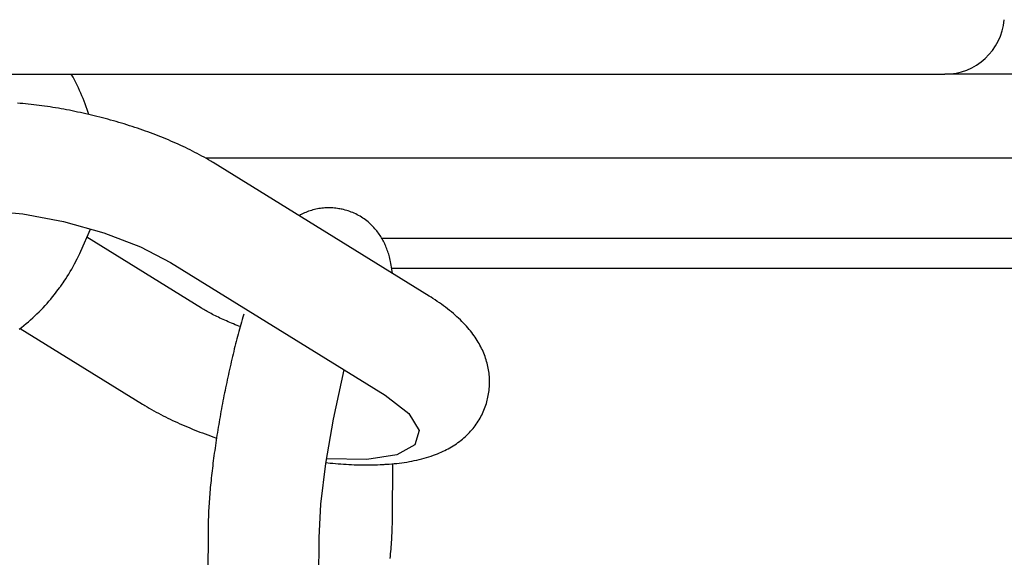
# Model space of a CAD drawing. Extents: x -169 to 6736, y -208 to 3022.
# Tile 177 of 256: x 1709.767 to 1710.797, y 420.083 to 420.645. Entities that reach past the tile are written whole.
import ezdxf

# ---------------------------------------------------------------- set-up
doc = ezdxf.new("R2010")
doc.units = 0
doc.header["$MEASUREMENT"] = 0
doc.layers.add('SPILL-BUCKET', color=1, linetype='CONTINUOUS')

msp = doc.modelspace()

# ---------------------------------------------------------------- linework, layer by layer
at = {"layer": 'SPILL-BUCKET', "linetype": 'Continuous'}
for p, q in [((1709.04863, 420.58812), (1710.73454, 420.58812)), ((1710.74051, 420.58812), (1710.73454, 420.58812)), ((1710.75842, 420.58812), (1710.74051, 420.58812)), ((1710.7882, 420.58812), (1710.75842, 420.58812)), ((1710.82976, 420.58812), (1710.7882, 420.58812))]:
    msp.add_line(p, q, dxfattribs=at)
at = {"layer": 'SPILL-BUCKET', "color": 1, "linetype": 'Continuous'}
for p, q in [((1709.82274, 420.58486), (1709.82091, 420.58813)), ((1709.8242, 420.58216), (1709.82274, 420.58486)), ((1709.82561, 420.57943), (1709.8242, 420.58216)), ((1709.82699, 420.57669), (1709.82561, 420.57943)), ((1709.82832, 420.57393), (1709.82699, 420.57669)), ((1709.82961, 420.57115), (1709.82832, 420.57393)), ((1709.83087, 420.56835), (1709.82961, 420.57115)), ((1709.83208, 420.56554), (1709.83087, 420.56835)), ((1709.83325, 420.56271), (1709.83208, 420.56554)), ((1709.83437, 420.55987), (1709.83325, 420.56271)), ((1709.83546, 420.55701), (1709.83437, 420.55987)), ((1709.76754, 420.5576), (1709.76474, 420.55783)), ((1709.77035, 420.55735), (1709.76754, 420.5576)), ((1709.77317, 420.55708), (1709.77035, 420.55735)), ((1709.77599, 420.55679), (1709.77317, 420.55708)), ((1709.77882, 420.55648), (1709.77599, 420.55679)), ((1709.78166, 420.55615), (1709.77882, 420.55648)), ((1709.7845, 420.55581), (1709.78166, 420.55615)), ((1709.78735, 420.55545), (1709.7845, 420.55581)), ((1709.7902, 420.55506), (1709.78735, 420.55545)), ((1709.79306, 420.55467), (1709.7902, 420.55506)), ((1709.79593, 420.55425), (1709.79306, 420.55467)), ((1709.79879, 420.55382), (1709.79593, 420.55425)), ((1709.80166, 420.55337), (1709.79879, 420.55382)), ((1709.80454, 420.5529), (1709.80166, 420.55337)), ((1709.80742, 420.55241), (1709.80454, 420.5529)), ((1709.8103, 420.55191), (1709.80742, 420.55241)), ((1709.81318, 420.5514), (1709.8103, 420.55191)), ((1709.81607, 420.55086), (1709.81318, 420.5514)), ((1709.81895, 420.55031), (1709.81607, 420.55086)), ((1709.82184, 420.54974), (1709.81895, 420.55031)), ((1709.82472, 420.54916), (1709.82184, 420.54974)), ((1709.82761, 420.54856), (1709.82472, 420.54916)), ((1709.8305, 420.54794), (1709.82761, 420.54856)), ((1709.83338, 420.54731), (1709.8305, 420.54794)), ((1709.8365, 420.55414), (1709.83546, 420.55701)), ((1709.8375, 420.55125), (1709.8365, 420.55414)), ((1709.8392, 420.54599), (1709.8375, 420.55125)), ((1709.83627, 420.54666), (1709.83338, 420.54731)), ((1709.83915, 420.546), (1709.83627, 420.54666)), ((1709.84203, 420.54532), (1709.83915, 420.546)), ((1709.84491, 420.54463), (1709.84203, 420.54532)), ((1709.84778, 420.54392), (1709.84491, 420.54463)), ((1709.85065, 420.54319), (1709.84778, 420.54392)), ((1709.85352, 420.54245), (1709.85065, 420.54319)), ((1709.85638, 420.5417), (1709.85352, 420.54245)), ((1709.85924, 420.54093), (1709.85638, 420.5417)), ((1709.86209, 420.54015), (1709.85924, 420.54093)), ((1709.86493, 420.53934), (1709.86209, 420.54015)), ((1709.86777, 420.53853), (1709.86493, 420.53934)), ((1709.8706, 420.53771), (1709.86777, 420.53853)), ((1709.87342, 420.53686), (1709.8706, 420.53771)), ((1709.87624, 420.53601), (1709.87342, 420.53686)), ((1709.87905, 420.53514), (1709.87624, 420.53601)), ((1709.88184, 420.53425), (1709.87905, 420.53514)), ((1709.88463, 420.53336), (1709.88184, 420.53425)), ((1709.88741, 420.53244), (1709.88463, 420.53336)), ((1709.89018, 420.53152), (1709.88741, 420.53244)), ((1709.89294, 420.53057), (1709.89018, 420.53152)), ((1709.89568, 420.52962), (1709.89294, 420.53057)), ((1709.89842, 420.52865), (1709.89568, 420.52962)), ((1709.90114, 420.52767), (1709.89842, 420.52865)), ((1709.90386, 420.52668), (1709.90114, 420.52767)), ((1709.90656, 420.52567), (1709.90386, 420.52668)), ((1709.90925, 420.52465), (1709.90656, 420.52567)), ((1709.91192, 420.52361), (1709.90925, 420.52465)), ((1709.91458, 420.52256), (1709.91192, 420.52361)), ((1709.91722, 420.5215), (1709.91458, 420.52256)), ((1709.91986, 420.52042), (1709.91722, 420.5215)), ((1709.92248, 420.51933), (1709.91986, 420.52042)), ((1709.92508, 420.51822), (1709.92248, 420.51933)), ((1709.92767, 420.51711), (1709.92508, 420.51822)), ((1709.93025, 420.51597), (1709.92767, 420.51711)), ((1709.9328, 420.51482), (1709.93025, 420.51597)), ((1709.93535, 420.51366), (1709.9328, 420.51482)), ((1709.93787, 420.51248), (1709.93535, 420.51366)), ((1709.94039, 420.51128), (1709.93787, 420.51248)), ((1709.94288, 420.51008), (1709.94039, 420.51128)), ((1709.94537, 420.50885), (1709.94288, 420.51008)), ((1709.94783, 420.50761), (1709.94537, 420.50885)), ((1709.95028, 420.50635), (1709.94783, 420.50761)), ((1709.9527, 420.50508), (1709.95028, 420.50635)), ((1709.95513, 420.50378), (1709.9527, 420.50508)), ((1709.95752, 420.50247), (1709.95513, 420.50378)), ((1709.9599, 420.50114), (1709.95752, 420.50247)), ((1709.96226, 420.49979), (1709.9599, 420.50114)), ((1709.96461, 420.49842), (1709.96226, 420.49979)), ((1709.96693, 420.49703), (1709.96461, 420.49842)), ((1709.96808, 420.49634), (1709.96693, 420.49703)), ((1709.96921, 420.49564), (1709.96808, 420.49634)), ((1710.19522, 420.35598), (1709.96921, 420.49564)), ((1709.73064, 420.44552), (1709.77034, 420.44199)), ((1710.06917, 420.44467), (1710.06771, 420.44413)), ((1710.07064, 420.44518), (1710.06917, 420.44467)), ((1710.07214, 420.44565), (1710.07064, 420.44518)), ((1710.07365, 420.44608), (1710.07214, 420.44565)), ((1710.07518, 420.44649), (1710.07365, 420.44608)), ((1710.07672, 420.44685), (1710.07518, 420.44649)), ((1710.07828, 420.44718), (1710.07672, 420.44685)), ((1710.07985, 420.44746), (1710.07828, 420.44718)), ((1710.08144, 420.44771), (1710.07985, 420.44746)), ((1710.08304, 420.44792), (1710.08144, 420.44771)), ((1710.08465, 420.44808), (1710.08304, 420.44792)), ((1710.08626, 420.44821), (1710.08465, 420.44808)), ((1710.08789, 420.44829), (1710.08626, 420.44821)), ((1710.08952, 420.44833), (1710.08789, 420.44829)), ((1710.09116, 420.44832), (1710.08952, 420.44833)), ((1710.0928, 420.44828), (1710.09116, 420.44832)), ((1710.09445, 420.44818), (1710.0928, 420.44828)), ((1710.09609, 420.44805), (1710.09445, 420.44818)), ((1710.09774, 420.44786), (1710.09609, 420.44805)), ((1710.09938, 420.44764), (1710.09774, 420.44786)), ((1710.10065, 420.44743), (1710.09938, 420.44764)), ((1710.10191, 420.44719), (1710.10065, 420.44743)), ((1710.10337, 420.44692), (1710.10191, 420.4472)), ((1710.10374, 420.44684), (1710.10336, 420.4469)), ((1710.10412, 420.44677), (1710.10374, 420.44684)), ((1710.10576, 420.44641), (1710.10412, 420.44677)), ((1710.10738, 420.446), (1710.10576, 420.44641)), ((1710.109, 420.44554), (1710.10738, 420.446)), ((1710.11061, 420.44505), (1710.109, 420.44554)), ((1710.11221, 420.4445), (1710.11061, 420.44505)), ((1709.77034, 420.44199), (1709.81284, 420.43401)), ((1710.05946, 420.44025), (1710.05914, 420.44007)), ((1710.06078, 420.44097), (1710.05946, 420.44025)), ((1710.06212, 420.44165), (1710.06078, 420.44097)), ((1710.06348, 420.44232), (1710.06212, 420.44165)), ((1710.06487, 420.44295), (1710.06348, 420.44232)), ((1710.06628, 420.44355), (1710.06487, 420.44295)), ((1710.06771, 420.44413), (1710.06628, 420.44355)), ((1710.11379, 420.44392), (1710.11221, 420.4445)), ((1710.11537, 420.44328), (1710.11379, 420.44392)), ((1710.11692, 420.44261), (1710.11537, 420.44328)), ((1710.11846, 420.44189), (1710.11692, 420.44261)), ((1710.11998, 420.44113), (1710.11846, 420.44189)), ((1710.12149, 420.44032), (1710.11998, 420.44113)), ((1710.12297, 420.43948), (1710.12149, 420.44032)), ((1710.12442, 420.43859), (1710.12297, 420.43948)), ((1710.12586, 420.43766), (1710.12442, 420.43859)), ((1710.12727, 420.43669), (1710.12586, 420.43766)), ((1710.12864, 420.43569), (1710.12727, 420.43669)), ((1710.13, 420.43464), (1710.12864, 420.43569)), ((1710.13132, 420.43357), (1710.13, 420.43464)), ((1709.81284, 420.43401), (1709.85489, 420.4222)), ((1709.83101, 420.40312), (1709.84097, 420.42611)), ((1710.13261, 420.43246), (1710.13132, 420.43357)), ((1710.13386, 420.43132), (1710.13261, 420.43246)), ((1710.13508, 420.43015), (1710.13386, 420.43132)), ((1710.13627, 420.42895), (1710.13508, 420.43015)), ((1710.13742, 420.42773), (1710.13627, 420.42895)), ((1710.13853, 420.42648), (1710.13742, 420.42773)), ((1710.13949, 420.42535), (1710.13853, 420.42648)), ((1710.14043, 420.4242), (1710.13949, 420.42535)), ((1710.14133, 420.42303), (1710.14043, 420.4242)), ((1709.9572, 420.34332), (1709.83723, 420.41746)), ((1709.85489, 420.4222), (1709.89322, 420.40748)), ((1710.1422, 420.42185), (1710.14133, 420.42303)), ((1710.14304, 420.42066), (1710.1422, 420.42185)), ((1710.14385, 420.41946), (1710.14304, 420.42066)), ((1710.14464, 420.41824), (1710.14385, 420.41946)), ((1710.14539, 420.41702), (1710.14464, 420.41824)), ((1710.14611, 420.41579), (1710.14539, 420.41702)), ((1710.1468, 420.41455), (1710.14611, 420.41579)), ((1710.14747, 420.41329), (1710.1468, 420.41455)), ((1709.89322, 420.40748), (1709.92488, 420.39099)), ((1710.14811, 420.41203), (1710.14747, 420.41329)), ((1710.14873, 420.41074), (1710.14811, 420.41203)), ((1710.14932, 420.40947), (1710.14873, 420.41074)), ((1710.1499, 420.40816), (1710.14932, 420.40947)), ((1710.15044, 420.40685), (1710.1499, 420.40816)), ((1710.15097, 420.4055), (1710.15044, 420.40685)), ((1710.15147, 420.40416), (1710.15097, 420.4055)), ((1710.15197, 420.40276), (1710.15147, 420.40416)), ((1709.82439, 420.38956), (1709.82716, 420.39493)), ((1709.82716, 420.39493), (1709.82849, 420.39764)), ((1709.82849, 420.39764), (1709.82977, 420.40037)), ((1709.82977, 420.40037), (1709.83101, 420.40312)), ((1710.15243, 420.40138), (1710.15197, 420.40276)), ((1710.15289, 420.39991), (1710.15243, 420.40138)), ((1710.15332, 420.39846), (1710.15289, 420.39991)), ((1710.15375, 420.39691), (1710.15332, 420.39846)), ((1710.15415, 420.39537), (1710.15375, 420.39691)), ((1710.15455, 420.3937), (1710.15415, 420.39537)), ((1710.15492, 420.39204), (1710.15455, 420.3937)), ((1709.81994, 420.38167), (1709.82146, 420.38428)), ((1709.82146, 420.38428), (1709.82295, 420.38691)), ((1709.82295, 420.38691), (1709.82439, 420.38956)), ((1709.92488, 420.39099), (1710.14933, 420.25228)), ((1710.1553, 420.3902), (1710.15492, 420.39204)), ((1710.15564, 420.38836), (1710.1553, 420.3902)), ((1710.156, 420.38629), (1710.15564, 420.38836)), ((1710.15632, 420.38422), (1710.156, 420.38629)), ((1710.15691, 420.37966), (1710.15632, 420.38422)), ((1709.81345, 420.37146), (1709.81513, 420.37397)), ((1709.81513, 420.37397), (1709.81677, 420.37651)), ((1709.81677, 420.37651), (1709.81838, 420.37908)), ((1709.81838, 420.37908), (1709.81994, 420.38167)), ((1709.80521, 420.35998), (1709.80703, 420.3624)), ((1709.80703, 420.3624), (1709.80882, 420.36484)), ((1709.80882, 420.36484), (1709.80938, 420.36562)), ((1709.80938, 420.36562), (1709.80994, 420.36641)), ((1709.80994, 420.36641), (1709.81131, 420.36836)), ((1709.81131, 420.36836), (1709.81239, 420.3699)), ((1709.81239, 420.3699), (1709.81345, 420.37146)), ((1709.79755, 420.35057), (1709.79952, 420.35288)), ((1709.79952, 420.35288), (1709.80145, 420.35522)), ((1709.80145, 420.35522), (1709.80335, 420.35758)), ((1709.80335, 420.35758), (1709.80521, 420.35998)), ((1710.19723, 420.35472), (1710.19522, 420.35598)), ((1710.19922, 420.35345), (1710.19723, 420.35472)), ((1710.20149, 420.35197), (1710.19922, 420.35345)), ((1710.20372, 420.35048), (1710.20149, 420.35197)), ((1709.7872, 420.33945), (1709.78934, 420.34161)), ((1709.78934, 420.34161), (1709.79144, 420.34381)), ((1709.79144, 420.34381), (1709.79351, 420.34603)), ((1709.79351, 420.34603), (1709.79555, 420.34828)), ((1709.79555, 420.34828), (1709.79755, 420.35057)), ((1709.95776, 420.34298), (1709.9572, 420.34332)), ((1709.95832, 420.34264), (1709.95776, 420.34298)), ((1709.95947, 420.34195), (1709.95832, 420.34264)), ((1709.96065, 420.34125), (1709.95947, 420.34195)), ((1710.20593, 420.34896), (1710.20372, 420.35048)), ((1710.20812, 420.34742), (1710.20593, 420.34896)), ((1710.21028, 420.34585), (1710.20812, 420.34742)), ((1710.21241, 420.34426), (1710.21028, 420.34585)), ((1710.2145, 420.34266), (1710.21241, 420.34426)), ((1710.21656, 420.34103), (1710.2145, 420.34266)), ((1709.77833, 420.33111), (1709.78059, 420.33314)), ((1709.78059, 420.33314), (1709.78283, 420.33522)), ((1709.78283, 420.33522), (1709.78503, 420.33732)), ((1709.78503, 420.33732), (1709.7872, 420.33945)), ((1709.96189, 420.34054), (1709.96065, 420.34125)), ((1709.96315, 420.33983), (1709.96189, 420.34054)), ((1709.96447, 420.3391), (1709.96315, 420.33983)), ((1709.96582, 420.33836), (1709.96447, 420.3391)), ((1709.96722, 420.33762), (1709.96582, 420.33836)), ((1709.96864, 420.33687), (1709.96722, 420.33762)), ((1709.97012, 420.33611), (1709.96864, 420.33687)), ((1709.97162, 420.33535), (1709.97012, 420.33611)), ((1709.97317, 420.33458), (1709.97162, 420.33535)), ((1709.97475, 420.33381), (1709.97317, 420.33458)), ((1709.97637, 420.33304), (1709.97475, 420.33381)), ((1709.97803, 420.33226), (1709.97637, 420.33304)), ((1709.97972, 420.33148), (1709.97803, 420.33226)), ((1709.98144, 420.3307), (1709.97972, 420.33148)), ((1709.9996, 420.33133), (1709.9989, 420.32885)), ((1710.00031, 420.33378), (1709.9996, 420.33133)), ((1710.00131, 420.33719), (1710.00031, 420.33378)), ((1710.21856, 420.3394), (1710.21656, 420.34103)), ((1710.22053, 420.33774), (1710.21856, 420.3394)), ((1710.22243, 420.3361), (1710.22053, 420.33774)), ((1710.2243, 420.33442), (1710.22243, 420.3361)), ((1710.22609, 420.33277), (1710.2243, 420.33442)), ((1710.22785, 420.33109), (1710.22609, 420.33277)), ((1709.76654, 420.32141), (1709.76896, 420.32328)), ((1709.76743, 420.32198), (1709.89558, 420.24278)), ((1709.76896, 420.32328), (1709.77134, 420.32519)), ((1709.77134, 420.32519), (1709.7737, 420.32713)), ((1709.7737, 420.32713), (1709.77603, 420.3291)), ((1709.77603, 420.3291), (1709.77833, 420.33111)), ((1709.98319, 420.32993), (1709.98144, 420.3307)), ((1709.98497, 420.32915), (1709.98319, 420.32993)), ((1709.98679, 420.32836), (1709.98497, 420.32915)), ((1709.98864, 420.32759), (1709.98679, 420.32836)), ((1709.99052, 420.32681), (1709.98864, 420.32759)), ((1709.99242, 420.32604), (1709.99052, 420.32681)), ((1709.99435, 420.32527), (1709.99242, 420.32604)), ((1709.99631, 420.3245), (1709.99435, 420.32527)), ((1709.99682, 420.32135), (1709.99613, 420.31881)), ((1709.99755, 420.32402), (1709.99631, 420.3245)), ((1709.99751, 420.32386), (1709.99682, 420.32135)), ((1709.9982, 420.32637), (1709.99751, 420.32386)), ((1709.9989, 420.32885), (1709.9982, 420.32637)), ((1710.22952, 420.32943), (1710.22785, 420.33109)), ((1710.23116, 420.32775), (1710.22952, 420.32943)), ((1710.23271, 420.32611), (1710.23116, 420.32775)), ((1710.23424, 420.32443), (1710.23271, 420.32611)), ((1710.23568, 420.32279), (1710.23424, 420.32443)), ((1710.23709, 420.32112), (1710.23568, 420.32279)), ((1710.23842, 420.31949), (1710.23709, 420.32112)), ((1709.99411, 420.31112), (1709.99344, 420.30853)), ((1709.99478, 420.3137), (1709.99411, 420.31112)), ((1709.99545, 420.31626), (1709.99478, 420.3137)), ((1709.99613, 420.31881), (1709.99545, 420.31626)), ((1710.23972, 420.31783), (1710.23842, 420.31949)), ((1710.24095, 420.31619), (1710.23972, 420.31783)), ((1710.24215, 420.31453), (1710.24095, 420.31619)), ((1710.24328, 420.3129), (1710.24215, 420.31453)), ((1710.24439, 420.31124), (1710.24328, 420.3129)), ((1710.24543, 420.3096), (1710.24439, 420.31124)), ((1709.99147, 420.30068), (1709.99082, 420.29804)), ((1709.99212, 420.30331), (1709.99147, 420.30068)), ((1709.99278, 420.30593), (1709.99212, 420.30331)), ((1709.99344, 420.30853), (1709.99278, 420.30593)), ((1710.24645, 420.30794), (1710.24543, 420.3096)), ((1710.24741, 420.3063), (1710.24645, 420.30794)), ((1710.24833, 420.30462), (1710.24741, 420.3063)), ((1710.24921, 420.30297), (1710.24833, 420.30462)), ((1710.25006, 420.30129), (1710.24921, 420.30297)), ((1710.25085, 420.29962), (1710.25006, 420.30129)), ((1709.98954, 420.29273), (1709.98891, 420.29006)), ((1709.99018, 420.29539), (1709.98954, 420.29273)), ((1709.99082, 420.29804), (1709.99018, 420.29539)), ((1710.25162, 420.29793), (1710.25085, 420.29962)), ((1710.25234, 420.29624), (1710.25162, 420.29793)), ((1710.25302, 420.29454), (1710.25234, 420.29624)), ((1710.25366, 420.29283), (1710.25302, 420.29454)), ((1710.25427, 420.29111), (1710.25366, 420.29283)), ((1710.25483, 420.2894), (1710.25427, 420.29111)), ((1709.98704, 420.28198), (1709.98643, 420.27927)), ((1709.98766, 420.28468), (1709.98704, 420.28198)), ((1709.98828, 420.28737), (1709.98766, 420.28468)), ((1709.98891, 420.29006), (1709.98828, 420.28737)), ((1710.25536, 420.28766), (1710.25483, 420.2894)), ((1710.25584, 420.28592), (1710.25536, 420.28766)), ((1710.25628, 420.28417), (1710.25584, 420.28592)), ((1710.25669, 420.28242), (1710.25628, 420.28417)), ((1710.25705, 420.28066), (1710.25669, 420.28242)), ((1710.25737, 420.27889), (1710.25705, 420.28066)), ((1709.98464, 420.2711), (1709.98405, 420.26836)), ((1709.98523, 420.27383), (1709.98464, 420.2711)), ((1709.98583, 420.27655), (1709.98523, 420.27383)), ((1709.98643, 420.27927), (1709.98583, 420.27655)), ((1710.09511, 420.22716), (1710.10639, 420.27882)), ((1710.25766, 420.27711), (1710.25737, 420.27889)), ((1710.2579, 420.27534), (1710.25766, 420.27711)), ((1710.25809, 420.27355), (1710.2579, 420.27534)), ((1710.25825, 420.27176), (1710.25809, 420.27355)), ((1710.25837, 420.26997), (1710.25825, 420.27176)), ((1710.25844, 420.26817), (1710.25837, 420.26997)), ((1709.98233, 420.26012), (1709.98177, 420.25737)), ((1709.9829, 420.26287), (1709.98233, 420.26012)), ((1709.98347, 420.26562), (1709.9829, 420.26287)), ((1709.98405, 420.26836), (1709.98347, 420.26562)), ((1710.25814, 420.25916), (1710.25829, 420.26096)), ((1710.25829, 420.26096), (1710.25839, 420.26277)), ((1710.25839, 420.26277), (1710.25845, 420.26457)), ((1710.25846, 420.26637), (1710.25844, 420.26817)), ((1710.25845, 420.26457), (1710.25846, 420.26637)), ((1709.98012, 420.24909), (1709.97959, 420.24632)), ((1709.98066, 420.25185), (1709.98012, 420.24909)), ((1709.98121, 420.25461), (1709.98066, 420.25185)), ((1709.98177, 420.25737), (1709.98121, 420.25461)), ((1710.14933, 420.25228), (1710.17398, 420.23317)), ((1710.25633, 420.24843), (1710.25676, 420.2502)), ((1710.25676, 420.2502), (1710.25711, 420.25198)), ((1710.25711, 420.25198), (1710.25743, 420.25377)), ((1710.25743, 420.25377), (1710.25772, 420.25557)), ((1710.25772, 420.25557), (1710.25795, 420.25736)), ((1710.25795, 420.25736), (1710.25814, 420.25916)), ((1709.89558, 420.24278), (1709.89672, 420.24209)), ((1709.89672, 420.24209), (1709.89786, 420.24139)), ((1709.89786, 420.24139), (1709.90018, 420.24001)), ((1709.90018, 420.24001), (1709.90253, 420.23863)), ((1709.90253, 420.23863), (1709.90489, 420.23729)), ((1709.97854, 420.24079), (1709.97803, 420.23803)), ((1709.97906, 420.24356), (1709.97854, 420.24079)), ((1709.97959, 420.24632), (1709.97906, 420.24356)), ((1710.25326, 420.23831), (1710.25389, 420.24004)), ((1710.25389, 420.24004), (1710.25449, 420.24177)), ((1710.25449, 420.24177), (1710.25503, 420.24352)), ((1710.25503, 420.24352), (1710.25552, 420.24524)), ((1710.25552, 420.24524), (1710.25598, 420.24698)), ((1710.25598, 420.24699), (1710.25632, 420.24837)), ((1710.25632, 420.2484), (1710.25633, 420.24843)), ((1710.25632, 420.24837), (1710.25632, 420.2484)), ((1709.90489, 420.23729), (1709.90728, 420.23595)), ((1709.90728, 420.23595), (1709.90967, 420.23465)), ((1709.90967, 420.23465), (1709.91209, 420.23335)), ((1709.91209, 420.23335), (1709.91452, 420.23208)), ((1709.91452, 420.23208), (1709.91697, 420.23081)), ((1709.91697, 420.23081), (1709.91943, 420.22957)), ((1709.91943, 420.22957), (1709.92191, 420.22835)), ((1709.92191, 420.22835), (1709.92441, 420.22714)), ((1709.97653, 420.22975), (1709.97605, 420.22699)), ((1709.97702, 420.23251), (1709.97653, 420.22975)), ((1709.97752, 420.23527), (1709.97702, 420.23251)), ((1709.97803, 420.23803), (1709.97752, 420.23527)), ((1710.17398, 420.23317), (1710.18468, 420.21528)), ((1710.24853, 420.22827), (1710.24943, 420.2299)), ((1710.24943, 420.2299), (1710.25028, 420.23155)), ((1710.25028, 420.23155), (1710.25109, 420.23322)), ((1710.25109, 420.23322), (1710.25186, 420.2349)), ((1710.25186, 420.2349), (1710.25258, 420.2366)), ((1710.25258, 420.2366), (1710.25326, 420.23831)), ((1709.92441, 420.22714), (1709.92692, 420.22595)), ((1709.92692, 420.22595), (1709.92945, 420.22477)), ((1709.92945, 420.22477), (1709.93199, 420.2236)), ((1709.93199, 420.2236), (1709.93455, 420.22246)), ((1709.93455, 420.22246), (1709.93713, 420.22132)), ((1709.93713, 420.22132), (1709.93971, 420.2202)), ((1709.93971, 420.2202), (1709.94232, 420.21909)), ((1709.94232, 420.21909), (1709.94493, 420.21801)), ((1709.97465, 420.21875), (1709.9742, 420.21601)), ((1709.97511, 420.22149), (1709.97465, 420.21875)), ((1709.97558, 420.22424), (1709.97511, 420.22149)), ((1709.97605, 420.22699), (1709.97558, 420.22424)), ((1710.08716, 420.18083), (1710.09511, 420.22716)), ((1710.24109, 420.21742), (1710.24227, 420.2189)), ((1710.24227, 420.2189), (1710.24342, 420.22041)), ((1710.24342, 420.22041), (1710.24452, 420.22193)), ((1710.24452, 420.22193), (1710.24559, 420.22349)), ((1710.24559, 420.22349), (1710.24661, 420.22506)), ((1710.24661, 420.22506), (1710.24759, 420.22666)), ((1710.24759, 420.22666), (1710.24853, 420.22827)), ((1709.94493, 420.21801), (1709.94757, 420.21693)), ((1709.94757, 420.21693), (1709.95021, 420.21586)), ((1709.95021, 420.21586), (1709.95288, 420.21481)), ((1709.95288, 420.21481), (1709.95555, 420.21378)), ((1709.95555, 420.21378), (1709.95824, 420.21275)), ((1709.95824, 420.21275), (1709.96093, 420.21175)), ((1709.96093, 420.21175), (1709.96365, 420.21075)), ((1709.96365, 420.21075), (1709.96637, 420.20977)), ((1709.96637, 420.20977), (1709.96911, 420.2088)), ((1709.96911, 420.2088), (1709.97285, 420.20751)), ((1709.9729, 420.20783), (1709.97248, 420.20512)), ((1709.97333, 420.21055), (1709.9729, 420.20783)), ((1709.97376, 420.21328), (1709.97333, 420.21055)), ((1709.9742, 420.21601), (1709.97376, 420.21328)), ((1710.18468, 420.21528), (1710.18038, 420.20036)), ((1710.23164, 420.20769), (1710.23312, 420.20902)), ((1710.23312, 420.20902), (1710.23454, 420.21035)), ((1710.23454, 420.21035), (1710.23594, 420.21172)), ((1710.23594, 420.21172), (1710.23728, 420.2131)), ((1710.23728, 420.2131), (1710.23859, 420.21452)), ((1710.23859, 420.21452), (1710.23986, 420.21595)), ((1710.23986, 420.21595), (1710.24109, 420.21742)), ((1709.97168, 420.19972), (1709.97129, 420.19703)), ((1709.97208, 420.20241), (1709.97168, 420.19972)), ((1709.97248, 420.20512), (1709.97208, 420.20241)), ((1710.18038, 420.20036), (1710.16151, 420.18989)), ((1710.21687, 420.19727), (1710.21853, 420.19823)), ((1710.21853, 420.19823), (1710.22017, 420.19923)), ((1710.22017, 420.19923), (1710.22193, 420.20035)), ((1710.22193, 420.20035), (1710.22367, 420.20152)), ((1710.22367, 420.20152), (1710.22534, 420.2027)), ((1710.22534, 420.2027), (1710.22699, 420.20392)), ((1710.22699, 420.20392), (1710.22858, 420.20515)), ((1710.22858, 420.20515), (1710.23014, 420.20642)), ((1710.23014, 420.20642), (1710.23164, 420.20769)), ((1709.97017, 420.18903), (1709.96982, 420.18638)), ((1709.97054, 420.19169), (1709.97017, 420.18903)), ((1709.97091, 420.19435), (1709.97054, 420.19169)), ((1709.97129, 420.19703), (1709.97091, 420.19435)), ((1710.16151, 420.18989), (1710.12991, 420.18488)), ((1710.19245, 420.18704), (1710.19489, 420.18779)), ((1710.19489, 420.18779), (1710.19731, 420.18858)), ((1710.19731, 420.18858), (1710.19966, 420.18941)), ((1710.19966, 420.18941), (1710.20199, 420.19027)), ((1710.20199, 420.19027), (1710.204, 420.19106)), ((1710.204, 420.19106), (1710.20599, 420.19189)), ((1710.20599, 420.19189), (1710.2079, 420.19272)), ((1710.2079, 420.19272), (1710.20979, 420.19359)), ((1710.20979, 420.19359), (1710.21161, 420.19447)), ((1710.21161, 420.19447), (1710.21342, 420.19539)), ((1710.21342, 420.19539), (1710.21515, 420.19631)), ((1710.21515, 420.19631), (1710.21687, 420.19727)), ((1709.96882, 420.17852), (1709.9685, 420.17592)), ((1709.96914, 420.18113), (1709.96882, 420.17852)), ((1709.96948, 420.18375), (1709.96914, 420.18113)), ((1709.96982, 420.18638), (1709.96948, 420.18375)), ((1710.08202, 420.13824), (1710.08716, 420.18083)), ((1710.08733, 420.18179), (1710.09163, 420.18135)), ((1710.12991, 420.18488), (1710.08802, 420.18583)), ((1710.09163, 420.18135), (1710.09444, 420.18108)), ((1710.09444, 420.18108), (1710.09725, 420.18082)), ((1710.09725, 420.18082), (1710.10005, 420.18059)), ((1710.10005, 420.18059), (1710.10285, 420.18038)), ((1710.10285, 420.18038), (1710.10564, 420.18018)), ((1710.10564, 420.18018), (1710.10842, 420.18001)), ((1710.10842, 420.18001), (1710.11119, 420.17985)), ((1710.11119, 420.17985), (1710.11396, 420.17972)), ((1710.11396, 420.17972), (1710.11671, 420.17961)), ((1710.11671, 420.17961), (1710.11946, 420.17951)), ((1710.11946, 420.17951), (1710.1222, 420.17944)), ((1710.1222, 420.17944), (1710.12493, 420.17939)), ((1710.12493, 420.17939), (1710.12765, 420.17936)), ((1710.12765, 420.17936), (1710.13037, 420.17935)), ((1710.13037, 420.17935), (1710.13308, 420.17937)), ((1710.13308, 420.17937), (1710.13578, 420.17941)), ((1710.13578, 420.17941), (1710.13847, 420.17947)), ((1710.13847, 420.17947), (1710.14116, 420.17956)), ((1710.14116, 420.17956), (1710.14384, 420.17968)), ((1710.14384, 420.17968), (1710.145, 420.17973)), ((1710.145, 420.17973), (1710.14616, 420.1798)), ((1710.14616, 420.1798), (1710.14803, 420.1799)), ((1710.14803, 420.1799), (1710.14937, 420.17998)), ((1710.14937, 420.17998), (1710.1507, 420.18006)), ((1710.1507, 420.18006), (1710.15338, 420.18025)), ((1710.15338, 420.18025), (1710.15604, 420.18046)), ((1710.15604, 420.18046), (1710.1587, 420.18071)), ((1710.15692, 420.12515), (1710.15721, 420.18058)), ((1710.1587, 420.18071), (1710.16133, 420.18099)), ((1710.16133, 420.18099), (1710.16398, 420.18129)), ((1710.16398, 420.18129), (1710.16661, 420.18163)), ((1710.16661, 420.18163), (1710.16925, 420.182)), ((1710.16925, 420.182), (1710.17187, 420.18241)), ((1710.17187, 420.18241), (1710.1745, 420.18285)), ((1710.1745, 420.18285), (1710.1771, 420.18333)), ((1710.1771, 420.18333), (1710.17971, 420.18385)), ((1710.17971, 420.18385), (1710.1823, 420.18441)), ((1710.1823, 420.18441), (1710.18487, 420.18501)), ((1710.18487, 420.18501), (1710.18743, 420.18564)), ((1710.18743, 420.18564), (1710.18995, 420.18632)), ((1710.18995, 420.18632), (1710.19245, 420.18704)), ((1709.96761, 420.16821), (1709.96734, 420.16566)), ((1709.9679, 420.17076), (1709.96761, 420.16821)), ((1709.9682, 420.17334), (1709.9679, 420.17076)), ((1709.9685, 420.17592), (1709.9682, 420.17334)), ((1709.96658, 420.15812), (1709.96634, 420.15563)), ((1709.96682, 420.16062), (1709.96658, 420.15812)), ((1709.96707, 420.16313), (1709.96682, 420.16062)), ((1709.96734, 420.16566), (1709.96707, 420.16313)), ((1709.9657, 420.14827), (1709.96551, 420.14585)), ((1709.9659, 420.15071), (1709.9657, 420.14827)), ((1709.96612, 420.15317), (1709.9659, 420.15071)), ((1709.96634, 420.15563), (1709.96612, 420.15317)), ((1709.96486, 420.1363), (1709.96473, 420.13396)), ((1709.96501, 420.13868), (1709.96486, 420.1363)), ((1709.96517, 420.14105), (1709.96501, 420.13868)), ((1709.96533, 420.14344), (1709.96517, 420.14105)), ((1709.96551, 420.14585), (1709.96533, 420.14344)), ((1710.08015, 420.10324), (1710.08202, 420.13824)), ((1709.9644, 420.12699), (1709.96432, 420.12471)), ((1709.9645, 420.12931), (1709.9644, 420.12699)), ((1709.96461, 420.13162), (1709.9645, 420.12931)), ((1709.96473, 420.13396), (1709.96461, 420.13162)), ((1709.96415, 420.11787), (1709.96412, 420.11562)), ((1709.96412, 420.11562), (1709.96412, 420.11502)), ((1709.96419, 420.12015), (1709.96415, 420.11787)), ((1709.96425, 420.12241), (1709.96419, 420.12015)), ((1709.96432, 420.12471), (1709.96425, 420.12241)), ((1710.15671, 420.11487), (1710.15678, 420.11716)), ((1710.15678, 420.11716), (1710.15684, 420.11942)), ((1710.15684, 420.11942), (1710.15688, 420.1217)), ((1710.15688, 420.1217), (1710.15691, 420.12395)), ((1710.15691, 420.12455), (1710.15692, 420.12515)), ((1710.15691, 420.12395), (1710.15691, 420.12455)), ((1709.96411, 420.11442), (1709.96291, 419.88602)), ((1709.96412, 420.11502), (1709.96411, 420.11442)), ((1710.15617, 420.10327), (1710.1563, 420.10561)), ((1710.1563, 420.10561), (1710.15642, 420.10795)), ((1710.15642, 420.10795), (1710.15653, 420.11026)), ((1710.15653, 420.11026), (1710.15663, 420.11258)), ((1710.15663, 420.11258), (1710.15671, 420.11487)), ((1710.07895, 419.87642), (1710.08015, 420.10324)), ((1710.15552, 420.09373), (1710.1557, 420.09613)), ((1710.1557, 420.09613), (1710.15587, 420.09853)), ((1710.15587, 420.09853), (1710.15603, 420.1009)), ((1710.15603, 420.1009), (1710.15617, 420.10327)), ((1710.15469, 420.08394), (1710.15491, 420.08641)), ((1710.15491, 420.08641), (1710.15513, 420.08887)), ((1710.15513, 420.08887), (1710.15533, 420.0913)), ((1710.15533, 420.0913), (1710.15552, 420.09373)), ((1710.15446, 420.08145), (1710.15469, 420.08394))]:
    msp.add_line(p, q, dxfattribs=at)
at = {"layer": 'SPILL-BUCKET', "color": 7, "linetype": 'Continuous'}
for p, q in [((1719.09565, 420.50019), (1709.96131, 420.50019)), ((1719.09355, 420.41636), (1710.14551, 420.41636)), ((1710.15618, 420.38513), (1719.09324, 420.38513))]:
    msp.add_line(p, q, dxfattribs=at)
at = {"layer": 'SPILL-BUCKET', "linetype": 'Continuous'}
msp.add_arc((1710.73454, 420.65058), 0.06246, 270, 355, dxfattribs=at)

doc.saveas('drawing.dxf')
